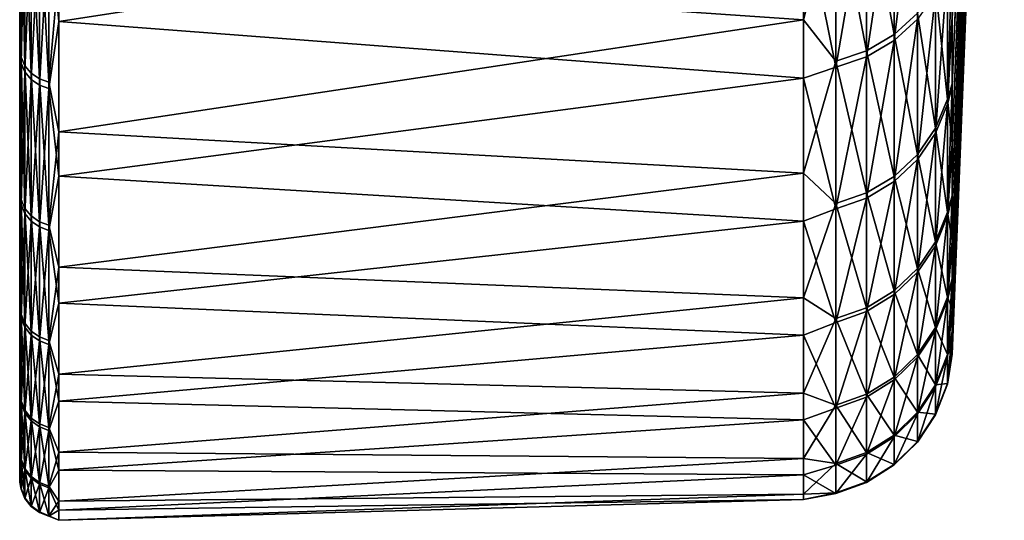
# Model space of a CAD drawing. Header units: metres. Extents: x 59 to 132, y -85 to 85.
# Tile 1 of 35: x 59 to 71.87, y -85 to -78.45. Entities that reach past the tile are written whole.
import ezdxf

# ---------------------------------------------------------------- set-up
doc = ezdxf.new("R2010")
doc.units = ezdxf.units.M
doc.layers.add('solid_21424500', color=7, linetype='CONTINUOUS')

msp = doc.modelspace()

# ---------------------------------------------------------------- linework, layer by layer
at = {"layer": 'solid_21424500'}
for points in [[(59, -83.846359, 10.483324), (59, 84.286888, 6), (59, 83.545753, 6)], [(59, -83.846359, 10.483324), (59, 83.687645, 11.688738), (59, 84.286888, 6)], [(59, 83.760277, -11.156172), (59, -84.24498, -6.562031), (59, 83.545753, -6)], [(59, 83.760277, -11.156172), (59, -83.610184, -12.224984), (59, -84.24498, -6.562031)], [(59, 83.760277, -11.156172), (59, 82.921486, -16.257107), (59, -83.610184, -12.224984)], [(59, -84.495628, -0.880396), (59, 83.737007, -2.001533), (59, 83.545753, -6)], [(59, -84.36338, 4.805984), (59, 83.545753, 6), (59, 83.737007, 2.001533)], [(59, -84.495628, -0.880396), (59, 83.737007, 2.001533), (59, 83.737007, -2.001533)], [(59, -84.495628, -0.880396), (59, -84.36338, 4.805984), (59, 83.737007, 2.001533)], [(59, -82.948799, 16.11755), (59, 82.709633, 17.303057), (59, 83.687645, 11.688738)], [(59, -83.846359, 10.483324), (59, -82.948799, 16.11755), (59, 83.687645, 11.688738)], [(59, -84.24498, -6.562031), (59, -84.495628, -0.880396), (59, 83.545753, -6)], [(59, -84.36338, 4.805984), (59, -83.846359, 10.483324), (59, 83.545753, 6)], [(59, 82.921486, -16.257107), (59, -82.596405, -17.835644), (59, -83.610184, -12.224984)], [(59, 82.921486, -16.257107), (59, 81.769409, -21.307539), (59, -82.596405, -17.835644)], [(59, -81.671135, 21.678593), (59, 81.349121, 22.85692), (59, 82.709633, 17.303057)], [(59, -82.948799, 16.11755), (59, -81.671135, 21.678593), (59, 82.709633, 17.303057)], [(59, 81.769409, -21.307539), (59, -81.205177, -23.363832), (59, -82.596405, -17.835644)], [(59, 81.769409, -21.307539), (59, 80.312027, -26.272148), (59, -81.205177, -23.363832)], [(59, -80.022896, 27.140654), (59, 79.617271, 28.308437), (59, 81.349121, 22.85692)], [(59, -81.671135, 21.678593), (59, -80.022896, 27.140654), (59, 81.349121, 22.85692)], [(59, 80.312027, -26.272148), (59, -79.446091, -28.785316), (59, -81.205177, -23.363832)], [(59, 80.312027, -26.272148), (59, 78.551399, -31.14394), (59, -79.446091, -28.785316)], [(59, -80.022896, 27.140654), (59, -78.014977, 32.463436), (59, 79.617271, 28.308437)], [(59, 78.551399, -31.14394), (59, -77.32518, -34.073204), (59, -79.446091, -28.785316)], [(71.865662, -62.632854, 19.188221), (71.18586, -78.444092, 26.607025), (71.185867, -79.315681, 23.883202)], [(71.865662, -62.632854, 19.188221), (71.185867, -79.315681, 23.883202), (71.185875, -80.092331, 21.132528)], [(71.865662, -62.632854, 19.188221), (71.185875, -80.092331, 21.132528), (71.185867, -80.773766, 18.357435)], [(71.865662, -62.632854, 19.188221), (71.185867, -80.773766, 18.357435), (71.850502, -64.669815, 12.892129)], [(71.850502, -64.669815, 12.892129), (71.185867, -80.773766, 18.357435), (71.18586, -81.358734, 15.56203)], [(71.850502, -64.669815, 12.892129), (71.18586, -81.358734, 15.56203), (71.185867, -81.846268, 12.750487)], [(71.850502, -64.669815, 12.892129), (71.185867, -81.846268, 12.750487), (71.185875, -82.236526, 9.925271)], [(71.850502, -64.669815, 12.892129), (71.185875, -82.236526, 9.925271), (71.829391, -66.230309, 6.461372)], [(71.829391, -66.230309, 6.461372), (71.185867, -82.529671, 7.088802), (71.185852, -82.724884, 4.247136)], [(71.829391, -66.230309, 6.461372), (71.185852, -82.724884, 4.247136), (71.80246, -67.305603, -0.068041)], [(71.829391, -66.230309, 6.461372), (71.185875, -82.236526, 9.925271), (71.185867, -82.529671, 7.088802)], [(71.80246, -67.305603, -0.068041), (71.185852, -82.724884, 4.247136), (71.18586, -82.821777, 1.40389)], [(71.80246, -67.305603, -0.068041), (71.18586, -82.821777, 1.40389), (71.185867, -82.820877, -1.44221)], [(71.80246, -67.305603, -0.068041), (71.185867, -82.820877, -1.44221), (71.185867, -82.722267, -4.292418)], [(71.80246, -67.305603, -0.068041), (71.185867, -82.722267, -4.292418), (71.769852, -67.889664, -6.659553)], [(71.68837, -67.573792, -19.881098), (71.185852, -80.753082, -18.449688), (71.185867, -80.067673, -21.226261)], [(71.73175, -67.979225, -13.276255), (71.185852, -80.753082, -18.449688), (71.68837, -67.573792, -19.881098)], [(71.68837, -67.573792, -19.881098), (71.185867, -80.067673, -21.226261), (71.185883, -79.286842, -23.97757)], [(71.68837, -67.573792, -19.881098), (71.185883, -79.286842, -23.97757), (71.185867, -78.411736, -26.702013)], [(71.769852, -67.889664, -6.659553), (71.185867, -82.722267, -4.292418), (71.18586, -82.524963, -7.144467)], [(71.769852, -67.889664, -6.659553), (71.18586, -82.524963, -7.144467), (71.185875, -82.228493, -9.991602)], [(71.769852, -67.889664, -6.659553), (71.185875, -82.228493, -9.991602), (71.185883, -81.833725, -12.828381)], [(71.769852, -67.889664, -6.659553), (71.185883, -81.833725, -12.828381), (71.73175, -67.979225, -13.276255)], [(71.73175, -67.979225, -13.276255), (71.185867, -81.341827, -15.649467), (71.185852, -80.753082, -18.449688)], [(71.73175, -67.979225, -13.276255), (71.185883, -81.833725, -12.828381), (71.185867, -81.341827, -15.649467)], [(59.513088, -78.472031, 32.667118), (59.513088, -76.091179, 37.883137), (59.381157, -77.136971, 35.671864)], [(69.240135, -76.081001, -37.32888), (69.240135, -78.45105, -32.049908), (59.513088, -77.779861, -34.282551)], [(69.240135, -76.970238, 35.459084), (59.513088, -76.091179, 37.883137), (59.513088, -78.472031, 32.667118)], [(69.662239, -76.773468, -35.74971), (69.240135, -78.45105, -32.049908), (69.240135, -76.081001, -37.32888)], [(70.733536, -76.255867, 35.264397), (70.427788, -76.528236, 35.390354), (70.427788, -78.721153, 30.199802)], [(70.733536, -78.440979, 30.092318), (70.733536, -76.255867, 35.264397), (70.427788, -78.721153, 30.199802)], [(70.427788, -76.434685, -35.591957), (70.427788, -78.641273, -30.407202), (70.06514, -76.641457, -35.68824)], [(70.427788, -76.528236, 35.390354), (70.06514, -76.73526, 35.486092), (70.06514, -78.934113, 30.281498)], [(70.427788, -78.721153, 30.199802), (70.427788, -76.528236, 35.390354), (70.06514, -78.934113, 30.281498)], [(70.733536, -78.361382, -30.298979), (70.427788, -78.641273, -30.407202), (70.427788, -76.434685, -35.591957)], [(70.06514, -76.641457, -35.68824), (70.06514, -78.854019, -30.48946), (69.662239, -76.773468, -35.74971)], [(70.427788, -78.641273, -30.407202), (70.06514, -78.854019, -30.48946), (70.06514, -76.641457, -35.68824)], [(59.017467, -76.721153, -35.725349), (59.017467, -78.936012, -30.521164), (59, -77.32518, -34.073204)], [(59.068981, -79.050194, -30.565313), (59.017467, -78.936012, -30.521164), (59.017467, -76.721153, -35.725349)], [(59.068981, -76.83213, -35.777027), (59.068981, -79.050194, -30.565313), (59.017467, -76.721153, -35.725349)], [(69.662239, -76.773468, -35.74971), (69.662239, -78.989838, -30.541975), (69.240135, -78.45105, -32.049908)], [(70.06514, -76.73526, 35.486092), (69.662239, -76.867432, 35.547215), (69.662239, -79.070068, 30.333656)], [(70.06514, -78.934113, 30.281498), (70.06514, -76.73526, 35.486092), (69.662239, -79.070068, 30.333656)], [(70.06514, -78.854019, -30.48946), (69.662239, -78.989838, -30.541975), (69.662239, -76.773468, -35.74971)], [(59.017467, -79.01619, 30.312986), (59.017467, -76.815056, 35.522995), (59, -78.014977, 32.463436)], [(59.068981, -76.92617, 35.574379), (59.017467, -76.815056, 35.522995), (59.017467, -79.01619, 30.312986)], [(59.068981, -79.130493, 30.356836), (59.068981, -76.92617, 35.574379), (59.017467, -79.01619, 30.312986)], [(59.150913, -79.147705, -30.603016), (59.068981, -79.050194, -30.565313), (59.068981, -76.83213, -35.777027)], [(59.150913, -76.926903, -35.821159), (59.150913, -79.147705, -30.603016), (59.068981, -76.83213, -35.777027)], [(59.150913, -77.021057, 35.618259), (59.068981, -76.92617, 35.574379), (59.068981, -79.130493, 30.356836)], [(59.257481, -79.221649, -30.631607), (59.150913, -79.147705, -30.603016), (59.150913, -76.926903, -35.821159)], [(59.257481, -76.998772, -35.854626), (59.257481, -79.221649, -30.631607), (59.150913, -76.926903, -35.821159)], [(69.662239, -79.070068, 30.333656), (69.662239, -76.867432, 35.547215), (69.240135, -76.970238, 35.459084)], [(59.150913, -79.228096, 30.394279), (59.150913, -77.021057, 35.618259), (59.068981, -79.130493, 30.356836)], [(59.257481, -77.09301, 35.651535), (59.150913, -77.021057, 35.618259), (59.150913, -79.228096, 30.394279)], [(59.381157, -79.266815, -30.649071), (59.257481, -79.221649, -30.631607), (59.257481, -76.998772, -35.854626)], [(59.381157, -77.042671, -35.875069), (59.381157, -79.266815, -30.649071), (59.257481, -76.998772, -35.854626)], [(59.513088, -77.779861, -34.282551), (59.381157, -79.266815, -30.649071), (59.381157, -77.042671, -35.875069)], [(69.240135, -79.210617, 30.123787), (69.240135, -76.970238, 35.459084), (59.513088, -78.472031, 32.667118)], [(69.662239, -79.070068, 30.333656), (69.240135, -76.970238, 35.459084), (69.240135, -79.210617, 30.123787)], [(59.257481, -79.302116, 30.422676), (59.257481, -77.09301, 35.651535), (59.150913, -79.228096, 30.394279)], [(59.381157, -77.136971, 35.671864), (59.257481, -77.09301, 35.651535), (59.257481, -79.302116, 30.422676)], [(59.381157, -79.347328, 30.440022), (59.381157, -77.136971, 35.671864), (59.257481, -79.302116, 30.422676)], [(59.513088, -78.472031, 32.667118), (59.381157, -77.136971, 35.671864), (59.381157, -79.347328, 30.440022)], [(59.017467, -78.936012, -30.521164), (59, -79.446091, -28.785316), (59, -77.32518, -34.073204)], [(71.185867, -77.477837, 29.301537), (71.121483, -77.732864, 29.820663), (71.121483, -79.551079, 24.562088)], [(71.18586, -78.444092, 26.607025), (71.185867, -77.477837, 29.301537), (71.121483, -79.551079, 24.562088)], [(71.121483, -77.653984, -30.025459), (71.121483, -79.486053, -24.771694), (70.968361, -78.027176, -30.169756)], [(71.185867, -78.411736, -26.702013), (71.121483, -79.486053, -24.771694), (71.121483, -77.653984, -30.025459)], [(59.513088, -77.779861, -34.282551), (59.513088, -79.914124, -28.960876), (59.381157, -79.266815, -30.649071)], [(69.240135, -78.45105, -32.049908), (59.513088, -79.914124, -28.960876), (59.513088, -77.779861, -34.282551)], [(71.121483, -77.732864, 29.820663), (70.968361, -78.10643, 29.963974), (70.968361, -79.93338, 24.680128)], [(71.121483, -79.551079, 24.562088), (71.121483, -77.732864, 29.820663), (70.968361, -79.93338, 24.680128)], [(59.017467, -79.01619, 30.312986), (59, -78.014977, 32.463436), (59, -80.022896, 27.140654)], [(70.968361, -78.027176, -30.169756), (70.968361, -79.86805, -24.890741), (70.733536, -78.361382, -30.298979)], [(71.121483, -79.486053, -24.771694), (70.968361, -79.86805, -24.890741), (70.968361, -78.027176, -30.169756)], [(70.968361, -78.10643, 29.963974), (70.733536, -78.440979, 30.092318), (70.733536, -80.275757, 24.785837)], [(70.968361, -79.93338, 24.680128), (70.968361, -78.10643, 29.963974), (70.733536, -80.275757, 24.785837)], [(59.513088, -80.495811, 27.302458), (59.513088, -78.472031, 32.667118), (59.381157, -79.347328, 30.440022)], [(69.240135, -78.45105, -32.049908), (69.240135, -80.455322, -26.621502), (59.513088, -79.914124, -28.960876)], [(69.240135, -79.210617, 30.123787), (59.513088, -78.472031, 32.667118), (59.513088, -80.495811, 27.302458)], [(69.662239, -78.989838, -30.541975), (69.240135, -80.455322, -26.621502), (69.240135, -78.45105, -32.049908)], [(70.733536, -78.361382, -30.298979), (70.733536, -80.210144, -24.997355), (70.427788, -78.641273, -30.407202)], [(70.733536, -78.440979, 30.092318), (70.427788, -78.721153, 30.199802), (70.427788, -80.562485, 24.874369)], [(70.733536, -80.275757, 24.785837), (70.733536, -78.440979, 30.092318), (70.427788, -80.562485, 24.874369)], [(70.968361, -79.86805, -24.890741), (70.733536, -80.210144, -24.997355), (70.733536, -78.361382, -30.298979)], [(71.185867, -78.411736, -26.702013), (71.185883, -79.286842, -23.97757), (71.121483, -79.486053, -24.771694)], [(71.185867, -79.315681, 23.883202), (71.18586, -78.444092, 26.607025), (71.121483, -79.551079, 24.562088)], [(70.427788, -78.641273, -30.407202), (70.427788, -80.496635, -25.086641), (70.06514, -78.854019, -30.48946)], [(70.427788, -78.721153, 30.199802), (70.06514, -78.934113, 30.281498), (70.06514, -80.780426, 24.941658)], [(70.427788, -80.562485, 24.874369), (70.427788, -78.721153, 30.199802), (70.06514, -80.780426, 24.941658)], [(70.733536, -80.210144, -24.997355), (70.427788, -80.496635, -25.086641), (70.427788, -78.641273, -30.407202)], [(70.06514, -78.854019, -30.48946), (70.06514, -80.714394, -25.154505), (69.662239, -78.989838, -30.541975)], [(70.427788, -80.496635, -25.086641), (70.06514, -80.714394, -25.154505), (70.06514, -78.854019, -30.48946)], [(59.017467, -78.936012, -30.521164), (59.017467, -80.798325, -25.180662), (59, -79.446091, -28.785316)], [(59.068981, -80.915207, -25.217087), (59.017467, -80.798325, -25.180662), (59.017467, -78.936012, -30.521164)], [(59.068981, -79.050194, -30.565313), (59.068981, -80.915207, -25.217087), (59.017467, -78.936012, -30.521164)], [(69.662239, -78.989838, -30.541975), (69.662239, -80.853424, -25.197832), (69.240135, -80.455322, -26.621502)], [(70.06514, -78.934113, 30.281498), (69.662239, -79.070068, 30.333656), (69.662239, -80.919563, 24.984619)], [(70.06514, -80.780426, 24.941658), (70.06514, -78.934113, 30.281498), (69.662239, -80.919563, 24.984619)], [(70.06514, -80.714394, -25.154505), (69.662239, -80.853424, -25.197832), (69.662239, -78.989838, -30.541975)], [(59.017467, -80.864426, 24.967594), (59.017467, -79.01619, 30.312986), (59, -80.022896, 27.140654)], [(59.068981, -79.130493, 30.356836), (59.017467, -79.01619, 30.312986), (59.017467, -80.864426, 24.967594)], [(59.150913, -81.015015, -25.248192), (59.068981, -80.915207, -25.217087), (59.068981, -79.050194, -30.565313)], [(59.150913, -79.147705, -30.603016), (59.150913, -81.015015, -25.248192), (59.068981, -79.050194, -30.565313)], [(69.662239, -80.919563, 24.984619), (69.662239, -79.070068, 30.333656), (69.240135, -79.210617, 30.123787)], [(59.068981, -80.9814, 25.003712), (59.068981, -79.130493, 30.356836), (59.017467, -80.864426, 24.967594)], [(59.150913, -79.228096, 30.394279), (59.068981, -79.130493, 30.356836), (59.068981, -80.9814, 25.003712)], [(59.150913, -81.081284, 25.034552), (59.150913, -79.228096, 30.394279), (59.068981, -80.9814, 25.003712)], [(59.257481, -81.090698, -25.27178), (59.150913, -81.015015, -25.248192), (59.150913, -79.147705, -30.603016)], [(59.257481, -79.221649, -30.631607), (59.257481, -81.090698, -25.27178), (59.150913, -79.147705, -30.603016)], [(59.257481, -79.302116, 30.422676), (59.150913, -79.228096, 30.394279), (59.150913, -81.081284, 25.034552)], [(59.381157, -81.136932, -25.286188), (59.257481, -81.090698, -25.27178), (59.257481, -79.221649, -30.631607)], [(59.381157, -79.266815, -30.649071), (59.381157, -81.136932, -25.286188), (59.257481, -79.221649, -30.631607)], [(69.240135, -81.081673, 24.648037), (69.240135, -79.210617, 30.123787), (59.513088, -80.495811, 27.302458)], [(69.662239, -80.919563, 24.984619), (69.240135, -79.210617, 30.123787), (69.240135, -81.081673, 24.648037)], [(59.257481, -81.157036, 25.057941), (59.257481, -79.302116, 30.422676), (59.150913, -81.081284, 25.034552)], [(59.381157, -79.347328, 30.440022), (59.257481, -79.302116, 30.422676), (59.257481, -81.157036, 25.057941)], [(59.381157, -81.203308, 25.072227), (59.381157, -79.347328, 30.440022), (59.257481, -81.157036, 25.057941)], [(59.513088, -79.914124, -28.960876), (59.381157, -81.136932, -25.286188), (59.381157, -79.266815, -30.649071)], [(59.513088, -80.495811, 27.302458), (59.381157, -79.347328, 30.440022), (59.381157, -81.203308, 25.072227)], [(71.185883, -79.286842, -23.97757), (71.185867, -80.067673, -21.226261), (71.121483, -79.486053, -24.771694)], [(71.185867, -79.315681, 23.883202), (71.121483, -79.551079, 24.562088), (71.121483, -81.013992, 19.193811)], [(71.185875, -80.092331, 21.132528), (71.185867, -79.315681, 23.883202), (71.121483, -81.013992, 19.193811)], [(59.017467, -80.798325, -25.180662), (59, -81.205177, -23.363832), (59, -79.446091, -28.785316)], [(71.121483, -79.486053, -24.771694), (71.121483, -80.96312, -19.407293), (70.968361, -79.86805, -24.890741)], [(71.185867, -80.067673, -21.226261), (71.121483, -80.96312, -19.407293), (71.121483, -79.486053, -24.771694)], [(71.121483, -79.551079, 24.562088), (70.968361, -79.93338, 24.680128), (70.968361, -81.403328, 19.286053)], [(71.121483, -81.013992, 19.193811), (71.121483, -79.551079, 24.562088), (70.968361, -81.403328, 19.286053)], [(70.968361, -79.86805, -24.890741), (70.968361, -81.352211, -19.500561), (70.733536, -80.210144, -24.997355)], [(71.121483, -80.96312, -19.407293), (70.968361, -81.352211, -19.500561), (70.968361, -79.86805, -24.890741)], [(59.017467, -80.864426, 24.967594), (59, -80.022896, 27.140654), (59, -81.671135, 21.678593)], [(59.513088, -79.914124, -28.960876), (59.513088, -81.684769, -23.507425), (59.381157, -81.136932, -25.286188)], [(69.240135, -80.455322, -26.621502), (59.513088, -81.684769, -23.507425), (59.513088, -79.914124, -28.960876)], [(70.968361, -79.93338, 24.680128), (70.733536, -80.275757, 24.785837), (70.733536, -81.751999, 19.36866)], [(70.968361, -81.403328, 19.286053), (70.968361, -79.93338, 24.680128), (70.733536, -81.751999, 19.36866)], [(71.185867, -80.067673, -21.226261), (71.185852, -80.753082, -18.449688), (71.121483, -80.96312, -19.407293)], [(71.185867, -80.773766, 18.357435), (71.185875, -80.092331, 21.132528), (71.121483, -81.013992, 19.193811)], [(70.733536, -80.210144, -24.997355), (70.733536, -81.700661, -19.584085), (70.427788, -80.496635, -25.086641)], [(70.733536, -80.275757, 24.785837), (70.427788, -80.562485, 24.874369), (70.427788, -82.044006, 19.437841)], [(70.733536, -81.751999, 19.36866), (70.733536, -80.275757, 24.785837), (70.427788, -82.044006, 19.437841)], [(70.968361, -81.352211, -19.500561), (70.733536, -81.700661, -19.584085), (70.733536, -80.210144, -24.997355)], [(59.513088, -82.15332, 21.813564), (59.513088, -80.495811, 27.302458), (59.381157, -81.203308, 25.072227)], [(69.240135, -80.455322, -26.621502), (69.240135, -82.08448, -21.068975), (59.513088, -81.684769, -23.507425)], [(69.240135, -81.081673, 24.648037), (59.513088, -80.495811, 27.302458), (59.513088, -82.15332, 21.813564)], [(69.662239, -80.853424, -25.197832), (69.240135, -82.08448, -21.068975), (69.240135, -80.455322, -26.621502)], [(70.427788, -80.496635, -25.086641), (70.427788, -81.992485, -19.654037), (70.06514, -80.714394, -25.154505)], [(70.733536, -81.700661, -19.584085), (70.427788, -81.992485, -19.654037), (70.427788, -80.496635, -25.086641)], [(70.427788, -80.562485, 24.874369), (70.06514, -80.780426, 24.941658), (70.06514, -82.265945, 19.490423)], [(70.427788, -82.044006, 19.437841), (70.427788, -80.562485, 24.874369), (70.06514, -82.265945, 19.490423)], [(70.06514, -80.714394, -25.154505), (70.06514, -82.214287, -19.707205), (69.662239, -80.853424, -25.197832)], [(70.06514, -80.780426, 24.941658), (69.662239, -80.919563, 24.984619), (69.662239, -82.407646, 19.523994)], [(70.06514, -82.265945, 19.490423), (70.06514, -80.780426, 24.941658), (69.662239, -82.407646, 19.523994)], [(70.427788, -81.992485, -19.654037), (70.06514, -82.214287, -19.707205), (70.06514, -80.714394, -25.154505)], [(71.185852, -80.753082, -18.449688), (71.185867, -81.341827, -15.649467), (71.121483, -80.96312, -19.407293)], [(71.185867, -80.773766, 18.357435), (71.121483, -81.013992, 19.193811), (71.121483, -82.115089, 13.739811)], [(71.18586, -81.358734, 15.56203), (71.185867, -80.773766, 18.357435), (71.121483, -82.115089, 13.739811)], [(59.017467, -80.798325, -25.180662), (59.017467, -82.299774, -19.727697), (59, -81.205177, -23.363832)], [(59.017467, -82.351494, 19.510691), (59.017467, -80.864426, 24.967594), (59, -81.671135, 21.678593)], [(59.068981, -82.418831, -19.756235), (59.017467, -82.299774, -19.727697), (59.017467, -80.798325, -25.180662)], [(59.068981, -80.915207, -25.217087), (59.068981, -82.418831, -19.756235), (59.017467, -80.798325, -25.180662)], [(59.068981, -80.9814, 25.003712), (59.017467, -80.864426, 24.967594), (59.017467, -82.351494, 19.510691)], [(59.150913, -82.520493, -19.780603), (59.068981, -82.418831, -19.756235), (59.068981, -80.915207, -25.217087)], [(59.150913, -81.015015, -25.248192), (59.150913, -82.520493, -19.780603), (59.068981, -80.915207, -25.217087)], [(69.662239, -80.853424, -25.197832), (69.662239, -82.355896, -19.74115), (69.240135, -82.08448, -21.068975)], [(69.662239, -82.407646, 19.523994), (69.662239, -80.919563, 24.984619), (69.240135, -81.081673, 24.648037)], [(70.06514, -82.214287, -19.707205), (69.662239, -82.355896, -19.74115), (69.662239, -80.853424, -25.197832)], [(59.068981, -82.470619, 19.538914), (59.068981, -80.9814, 25.003712), (59.017467, -82.351494, 19.510691)], [(59.150913, -81.081284, 25.034552), (59.068981, -80.9814, 25.003712), (59.068981, -82.470619, 19.538914)], [(59.257481, -82.597588, -19.799084), (59.150913, -82.520493, -19.780603), (59.150913, -81.015015, -25.248192)], [(59.257481, -81.090698, -25.27178), (59.257481, -82.597588, -19.799084), (59.150913, -81.015015, -25.248192)], [(71.121483, -80.96312, -19.407293), (71.121483, -82.078583, -13.956215), (70.968361, -81.352211, -19.500561)], [(71.121483, -81.013992, 19.193811), (70.968361, -81.403328, 19.286053), (70.968361, -82.509712, 13.805841)], [(71.121483, -82.115089, 13.739811), (71.121483, -81.013992, 19.193811), (70.968361, -82.509712, 13.805841)], [(71.185867, -81.341827, -15.649467), (71.121483, -82.078583, -13.956215), (71.121483, -80.96312, -19.407293)], [(59.150913, -82.572342, 19.563015), (59.150913, -81.081284, 25.034552), (59.068981, -82.470619, 19.538914)], [(59.257481, -81.157036, 25.057941), (59.150913, -81.081284, 25.034552), (59.150913, -82.572342, 19.563015)], [(59.257481, -82.64949, 19.581291), (59.257481, -81.157036, 25.057941), (59.150913, -82.572342, 19.563015)], [(59.381157, -82.644676, -19.810371), (59.257481, -82.597588, -19.799084), (59.257481, -81.090698, -25.27178)], [(59.381157, -81.136932, -25.286188), (59.381157, -82.644676, -19.810371), (59.257481, -81.090698, -25.27178)], [(59.381157, -81.203308, 25.072227), (59.257481, -81.157036, 25.057941), (59.257481, -82.64949, 19.581291)], [(59.513088, -81.684769, -23.507425), (59.381157, -82.644676, -19.810371), (59.381157, -81.136932, -25.286188)], [(69.240135, -82.574699, 19.057367), (69.240135, -81.081673, 24.648037), (59.513088, -82.15332, 21.813564)], [(69.662239, -82.407646, 19.523994), (69.240135, -81.081673, 24.648037), (69.240135, -82.574699, 19.057367)], [(59.017467, -82.299774, -19.727697), (59, -82.596405, -17.835644), (59, -81.205177, -23.363832)], [(59.381157, -82.696609, 19.592455), (59.381157, -81.203308, 25.072227), (59.257481, -82.64949, 19.581291)], [(59.513088, -82.15332, 21.813564), (59.381157, -81.203308, 25.072227), (59.381157, -82.696609, 19.592455)], [(70.968361, -81.352211, -19.500561), (70.968361, -82.473038, -14.023285), (70.733536, -81.700661, -19.584085)], [(70.968361, -81.403328, 19.286053), (70.733536, -81.751999, 19.36866), (70.733536, -82.863121, 13.864975)], [(70.968361, -82.509712, 13.805841), (70.968361, -81.403328, 19.286053), (70.733536, -82.863121, 13.864975)], [(71.121483, -82.078583, -13.956215), (70.968361, -82.473038, -14.023285), (70.968361, -81.352211, -19.500561)], [(71.185867, -81.341827, -15.649467), (71.185883, -81.833725, -12.828381), (71.121483, -82.078583, -13.956215)], [(71.185867, -81.846268, 12.750487), (71.18586, -81.358734, 15.56203), (71.121483, -82.115089, 13.739811)], [(59.017467, -82.351494, 19.510691), (59, -81.671135, 21.678593), (59, -82.948799, 16.11755)], [(59.513088, -81.684769, -23.507425), (59.513088, -83.083725, -17.947012), (59.381157, -82.644676, -19.810371)], [(69.240135, -82.08448, -21.068975), (59.513088, -83.083725, -17.947012), (59.513088, -81.684769, -23.507425)], [(70.733536, -81.700661, -19.584085), (70.733536, -82.826286, -14.08335), (70.427788, -81.992485, -19.654037)], [(70.733536, -81.751999, 19.36866), (70.427788, -82.044006, 19.437841), (70.427788, -83.159096, 13.914498)], [(70.733536, -82.863121, 13.864975), (70.733536, -81.751999, 19.36866), (70.427788, -83.159096, 13.914498)], [(70.968361, -82.473038, -14.023285), (70.733536, -82.826286, -14.08335), (70.733536, -81.700661, -19.584085)], [(71.185883, -81.833725, -12.828381), (71.185875, -82.228493, -9.991602), (71.121483, -82.078583, -13.956215)], [(71.185867, -81.846268, 12.750487), (71.121483, -82.115089, 13.739811), (71.121483, -82.849434, 8.224445)], [(71.185875, -82.236526, 9.925271), (71.185867, -81.846268, 12.750487), (71.121483, -82.849434, 8.224445)], [(70.427788, -81.992485, -19.654037), (70.427788, -83.122131, -14.133654), (70.06514, -82.214287, -19.707205)], [(70.427788, -82.044006, 19.437841), (70.06514, -82.265945, 19.490423), (70.06514, -83.384056, 13.95214)], [(70.427788, -83.159096, 13.914498), (70.427788, -82.044006, 19.437841), (70.06514, -83.384056, 13.95214)], [(70.733536, -82.826286, -14.08335), (70.427788, -83.122131, -14.133654), (70.427788, -81.992485, -19.654037)], [(71.121483, -82.078583, -13.956215), (71.121483, -82.827469, -8.442804), (70.968361, -82.473038, -14.023285)], [(71.185875, -82.228493, -9.991602), (71.121483, -82.827469, -8.442804), (71.121483, -82.078583, -13.956215)], [(59.513088, -83.437019, 16.225414), (59.513088, -82.15332, 21.813564), (59.381157, -82.696609, 19.592455)], [(69.240135, -82.08448, -21.068975), (69.240135, -83.330925, -15.418217), (59.513088, -83.083725, -17.947012)], [(69.240135, -82.574699, 19.057367), (59.513088, -82.15332, 21.813564), (59.513088, -83.437019, 16.225414)], [(69.662239, -82.355896, -19.74115), (69.240135, -83.330925, -15.418217), (69.240135, -82.08448, -21.068975)], [(71.121483, -82.115089, 13.739811), (70.968361, -82.509712, 13.805841), (70.968361, -83.247589, 8.26397)], [(71.121483, -82.849434, 8.224445), (71.121483, -82.115089, 13.739811), (70.968361, -83.247589, 8.26397)], [(59.017467, -82.299774, -19.727697), (59.017467, -83.433655, -14.186625), (59, -82.596405, -17.835644)], [(59.068981, -83.554352, -14.207146), (59.017467, -83.433655, -14.186625), (59.017467, -82.299774, -19.727697)], [(59.068981, -82.418831, -19.756235), (59.068981, -83.554352, -14.207146), (59.017467, -82.299774, -19.727697)], [(70.06514, -82.214287, -19.707205), (70.06514, -83.346992, -14.171887), (69.662239, -82.355896, -19.74115)], [(70.06514, -82.265945, 19.490423), (69.662239, -82.407646, 19.523994), (69.662239, -83.527679, 13.976171)], [(70.06514, -83.384056, 13.95214), (70.06514, -82.265945, 19.490423), (69.662239, -83.527679, 13.976171)], [(70.427788, -83.122131, -14.133654), (70.06514, -83.346992, -14.171887), (70.06514, -82.214287, -19.707205)], [(71.185875, -82.228493, -9.991602), (71.18586, -82.524963, -7.144467), (71.121483, -82.827469, -8.442804)], [(71.185867, -82.529671, 7.088802), (71.185875, -82.236526, 9.925271), (71.121483, -82.849434, 8.224445)], [(59.017467, -83.470764, 13.966648), (59.017467, -82.351494, 19.510691), (59, -82.948799, 16.11755)], [(59.068981, -82.470619, 19.538914), (59.017467, -82.351494, 19.510691), (59.017467, -83.470764, 13.966648)], [(59.150913, -83.65741, -14.224669), (59.068981, -83.554352, -14.207146), (59.068981, -82.418831, -19.756235)], [(59.150913, -82.520493, -19.780603), (59.150913, -83.65741, -14.224669), (59.068981, -82.418831, -19.756235)], [(69.662239, -82.355896, -19.74115), (69.662239, -83.490547, -14.196298), (69.240135, -83.330925, -15.418217)], [(69.662239, -83.527679, 13.976171), (69.662239, -82.407646, 19.523994), (69.240135, -82.574699, 19.057367)], [(70.06514, -83.346992, -14.171887), (69.662239, -83.490547, -14.196298), (69.662239, -82.355896, -19.74115)], [(59.017467, -83.433655, -14.186625), (59, -83.610184, -12.224984), (59, -82.596405, -17.835644)], [(59.068981, -83.591507, 13.986852), (59.068981, -82.470619, 19.538914), (59.017467, -83.470764, 13.966648)], [(59.150913, -82.572342, 19.563015), (59.068981, -82.470619, 19.538914), (59.068981, -83.591507, 13.986852)], [(59.150913, -83.694611, 14.004104), (59.150913, -82.572342, 19.563015), (59.068981, -83.591507, 13.986852)], [(59.257481, -83.735565, -14.23796), (59.150913, -83.65741, -14.224669), (59.150913, -82.520493, -19.780603)], [(59.257481, -82.597588, -19.799084), (59.257481, -83.735565, -14.23796), (59.150913, -82.520493, -19.780603)], [(59.257481, -82.64949, 19.581291), (59.150913, -82.572342, 19.563015), (59.150913, -83.694611, 14.004104)], [(69.240135, -83.682716, 13.377844), (69.240135, -82.574699, 19.057367), (59.513088, -83.437019, 16.225414)], [(69.662239, -83.527679, 13.976171), (69.240135, -82.574699, 19.057367), (69.240135, -83.682716, 13.377844)], [(70.968361, -82.473038, -14.023285), (70.968361, -83.225517, -8.483378), (70.733536, -82.826286, -14.08335)], [(70.968361, -82.509712, 13.805841), (70.733536, -82.863121, 13.864975), (70.733536, -83.604156, 8.299367)], [(70.968361, -83.247589, 8.26397), (70.968361, -82.509712, 13.805841), (70.733536, -83.604156, 8.299367)], [(71.121483, -82.827469, -8.442804), (70.968361, -83.225517, -8.483378), (70.968361, -82.473038, -14.023285)], [(71.18586, -82.524963, -7.144467), (71.185867, -82.722267, -4.292418), (71.121483, -82.827469, -8.442804)], [(71.185867, -82.529671, 7.088802), (71.121483, -82.849434, 8.224445), (71.121483, -83.213753, 2.672348)], [(71.185852, -82.724884, 4.247136), (71.185867, -82.529671, 7.088802), (71.121483, -83.213753, 2.672348)], [(59.257481, -83.772804, 14.017187), (59.257481, -82.64949, 19.581291), (59.150913, -83.694611, 14.004104)], [(59.381157, -83.78331, -14.246078), (59.257481, -83.735565, -14.23796), (59.257481, -82.597588, -19.799084)], [(59.381157, -82.644676, -19.810371), (59.381157, -83.78331, -14.246078), (59.257481, -82.597588, -19.799084)], [(59.381157, -82.696609, 19.592455), (59.257481, -82.64949, 19.581291), (59.257481, -83.772804, 14.017187)], [(59.381157, -83.820572, 14.025179), (59.381157, -82.696609, 19.592455), (59.257481, -83.772804, 14.017187)], [(59.513088, -83.083725, -17.947012), (59.381157, -83.78331, -14.246078), (59.381157, -82.644676, -19.810371)], [(59.513088, -83.437019, 16.225414), (59.381157, -82.696609, 19.592455), (59.381157, -83.820572, 14.025179)], [(71.185867, -82.722267, -4.292418), (71.121483, -83.206421, -2.891686), (71.121483, -82.827469, -8.442804)], [(71.185867, -82.722267, -4.292418), (71.185867, -82.820877, -1.44221), (71.121483, -83.206421, -2.891686)], [(71.18586, -82.821777, 1.40389), (71.185852, -82.724884, 4.247136), (71.121483, -83.213753, 2.672348)], [(70.733536, -82.826286, -14.08335), (70.733536, -83.581985, -8.519714), (70.427788, -83.122131, -14.133654)], [(70.968361, -83.225517, -8.483378), (70.733536, -83.581985, -8.519714), (70.733536, -82.826286, -14.08335)], [(71.121483, -82.827469, -8.442804), (71.121483, -83.206421, -2.891686), (70.968361, -83.225517, -8.483378)], [(71.121483, -82.849434, 8.224445), (70.968361, -83.247589, 8.26397), (70.968361, -83.613655, 2.68519)], [(71.121483, -83.213753, 2.672348), (71.121483, -82.849434, 8.224445), (70.968361, -83.613655, 2.68519)], [(71.185867, -82.820877, -1.44221), (71.18586, -82.821777, 1.40389), (71.121483, -83.206421, -2.891686)], [(71.18586, -82.821777, 1.40389), (71.121483, -83.213753, 2.672348), (71.121483, -83.206421, -2.891686)], [(59.017467, -83.470764, 13.966648), (59, -82.948799, 16.11755), (59, -83.846359, 10.483324)], [(70.733536, -82.863121, 13.864975), (70.427788, -83.159096, 13.914498), (70.427788, -83.902779, 8.329011)], [(70.733536, -83.604156, 8.299367), (70.733536, -82.863121, 13.864975), (70.427788, -83.902779, 8.329011)], [(59.513088, -83.083725, -17.947012), (59.513088, -84.10463, -12.304934), (59.381157, -83.78331, -14.246078)], [(69.240135, -83.330925, -15.418217), (59.513088, -84.10463, -12.304934), (59.513088, -83.083725, -17.947012)], [(70.427788, -83.122131, -14.133654), (70.427788, -83.880531, -8.550145), (70.06514, -83.346992, -14.171887)], [(70.427788, -83.159096, 13.914498), (70.06514, -83.384056, 13.95214), (70.06514, -84.129753, 8.351542)], [(70.427788, -83.902779, 8.329011), (70.427788, -83.159096, 13.914498), (70.06514, -84.129753, 8.351542)], [(70.733536, -83.581985, -8.519714), (70.427788, -83.880531, -8.550145), (70.427788, -83.122131, -14.133654)], [(70.968361, -83.225517, -8.483378), (70.968361, -83.606293, -2.905582), (70.733536, -83.581985, -8.519714)], [(71.121483, -83.206421, -2.891686), (70.968361, -83.606293, -2.905582), (70.968361, -83.225517, -8.483378)], [(71.121483, -83.206421, -2.891686), (71.121483, -83.213753, 2.672348), (70.968361, -83.606293, -2.905582)], [(71.121483, -83.213753, 2.672348), (70.968361, -83.613655, 2.68519), (70.968361, -83.606293, -2.905582)], [(69.240135, -83.330925, -15.418217), (69.240135, -84.188835, -9.69557), (59.513088, -84.10463, -12.304934)], [(69.662239, -83.490547, -14.196298), (69.240135, -84.188835, -9.69557), (69.240135, -83.330925, -15.418217)], [(70.06514, -83.346992, -14.171887), (70.06514, -84.107445, -8.573276), (69.662239, -83.490547, -14.196298)], [(70.427788, -83.880531, -8.550145), (70.06514, -84.107445, -8.573276), (70.06514, -83.346992, -14.171887)], [(70.968361, -83.247589, 8.26397), (70.733536, -83.604156, 8.299367), (70.733536, -83.971794, 2.696692)], [(70.968361, -83.613655, 2.68519), (70.968361, -83.247589, 8.26397), (70.733536, -83.971794, 2.696692)], [(59.017467, -83.433655, -14.186625), (59.017467, -84.194901, -8.582191), (59, -83.610184, -12.224984)], [(59.017467, -84.217232, 8.360227), (59.017467, -83.470764, 13.966648), (59, -83.846359, 10.483324)], [(59.068981, -84.316696, -8.594604), (59.017467, -84.194901, -8.582191), (59.017467, -83.433655, -14.186625)], [(59.068981, -83.554352, -14.207146), (59.068981, -84.316696, -8.594604), (59.017467, -83.433655, -14.186625)], [(59.068981, -83.591507, 13.986852), (59.017467, -83.470764, 13.966648), (59.017467, -84.217232, 8.360227)], [(59.513088, -84.341057, 10.563437), (59.513088, -83.437019, 16.225414), (59.381157, -83.820572, 14.025179)], [(69.240135, -83.682716, 13.377844), (59.513088, -83.437019, 16.225414), (59.513088, -84.341057, 10.563437)], [(69.662239, -83.490547, -14.196298), (69.662239, -84.252312, -8.588042), (69.240135, -84.188835, -9.69557)], [(70.06514, -83.384056, 13.95214), (69.662239, -83.527679, 13.976171), (69.662239, -84.274658, 8.365928)], [(70.06514, -84.129753, 8.351542), (70.06514, -83.384056, 13.95214), (69.662239, -84.274658, 8.365928)], [(70.06514, -84.107445, -8.573276), (69.662239, -84.252312, -8.588042), (69.662239, -83.490547, -14.196298)], [(59.017467, -84.194901, -8.582191), (59, -84.24498, -6.562031), (59, -83.610184, -12.224984)], [(59.068981, -84.339058, 8.37232), (59.068981, -83.591507, 13.986852), (59.017467, -84.217232, 8.360227)], [(59.150913, -84.420692, -8.605206), (59.068981, -84.316696, -8.594604), (59.068981, -83.554352, -14.207146)], [(59.150913, -83.65741, -14.224669), (59.150913, -84.420692, -8.605206), (59.068981, -83.554352, -14.207146)], [(59.150913, -83.694611, 14.004104), (59.068981, -83.591507, 13.986852), (59.068981, -84.339058, 8.37232)], [(69.662239, -84.274658, 8.365928), (69.662239, -83.527679, 13.976171), (69.240135, -83.682716, 13.377844)], [(70.733536, -83.581985, -8.519714), (70.733536, -83.964394, -2.918028), (70.427788, -83.880531, -8.550145)], [(70.733536, -83.604156, 8.299367), (70.427788, -83.902779, 8.329011), (70.427788, -84.271729, 2.706324)], [(70.733536, -83.971794, 2.696692), (70.733536, -83.604156, 8.299367), (70.427788, -84.271729, 2.706324)], [(70.968361, -83.606293, -2.905582), (70.733536, -83.964394, -2.918028), (70.733536, -83.581985, -8.519714)], [(70.968361, -83.606293, -2.905582), (70.968361, -83.613655, 2.68519), (70.733536, -83.964394, -2.918028)], [(70.968361, -83.613655, 2.68519), (70.733536, -83.971794, 2.696692), (70.733536, -83.964394, -2.918028)], [(59.150913, -84.443085, 8.382648), (59.150913, -83.694611, 14.004104), (59.068981, -84.339058, 8.37232)], [(59.257481, -84.499565, -8.613245), (59.150913, -84.420692, -8.605206), (59.150913, -83.65741, -14.224669)], [(59.257481, -83.735565, -14.23796), (59.257481, -84.499565, -8.613245), (59.150913, -83.65741, -14.224669)], [(59.257481, -83.772804, 14.017187), (59.150913, -83.694611, 14.004104), (59.150913, -84.443085, 8.382648)], [(59.381157, -84.547745, -8.618156), (59.257481, -84.499565, -8.613245), (59.257481, -83.735565, -14.23796)], [(59.381157, -83.78331, -14.246078), (59.381157, -84.547745, -8.618156), (59.257481, -83.735565, -14.23796)], [(69.240135, -84.400574, 7.635946), (69.240135, -83.682716, 13.377844), (59.513088, -84.341057, 10.563437)], [(69.662239, -84.274658, 8.365928), (69.240135, -83.682716, 13.377844), (69.240135, -84.400574, 7.635946)], [(59.017467, -84.217232, 8.360227), (59, -83.846359, 10.483324), (59, -84.36338, 4.805984)], [(59.257481, -84.52198, 8.390479), (59.257481, -83.772804, 14.017187), (59.150913, -84.443085, 8.382648)], [(59.381157, -83.820572, 14.025179), (59.257481, -83.772804, 14.017187), (59.257481, -84.52198, 8.390479)], [(59.381157, -84.570168, 8.395263), (59.381157, -83.820572, 14.025179), (59.257481, -84.52198, 8.390479)], [(59.513088, -84.10463, -12.304934), (59.381157, -84.547745, -8.618156), (59.381157, -83.78331, -14.246078)], [(59.513088, -84.341057, 10.563437), (59.381157, -83.820572, 14.025179), (59.381157, -84.570168, 8.395263)], [(70.427788, -83.880531, -8.550145), (70.427788, -84.264305, -2.928451), (70.06514, -84.107445, -8.573276)], [(70.733536, -83.964394, -2.918028), (70.427788, -84.264305, -2.928451), (70.427788, -83.880531, -8.550145)], [(70.427788, -83.902779, 8.329011), (70.06514, -84.129753, 8.351542), (70.06514, -84.499702, 2.713645)], [(70.427788, -84.271729, 2.706324), (70.427788, -83.902779, 8.329011), (70.06514, -84.499702, 2.713645)], [(70.733536, -83.964394, -2.918028), (70.733536, -83.971794, 2.696692), (70.427788, -84.264305, -2.928451)], [(70.733536, -83.971794, 2.696692), (70.427788, -84.271729, 2.706324), (70.427788, -84.264305, -2.928451)], [(59.513088, -84.10463, -12.304934), (59.513088, -84.742844, -6.606866), (59.381157, -84.547745, -8.618156)], [(69.240135, -84.188835, -9.69557), (59.513088, -84.742844, -6.606866), (59.513088, -84.10463, -12.304934)], [(70.06514, -84.107445, -8.573276), (70.06514, -84.492249, -2.936373), (69.662239, -84.252312, -8.588042)], [(70.06514, -84.129753, 8.351542), (69.662239, -84.274658, 8.365928), (69.662239, -84.645248, 2.718319)], [(70.06514, -84.499702, 2.713645), (70.06514, -84.129753, 8.351542), (69.662239, -84.645248, 2.718319)], [(70.427788, -84.264305, -2.928451), (70.06514, -84.492249, -2.936373), (70.06514, -84.107445, -8.573276)], [(59.017467, -84.194901, -8.582191), (59.017467, -84.580109, -2.939426), (59, -84.24498, -6.562031)], [(59.017467, -84.587563, 2.716467), (59.017467, -84.217232, 8.360227), (59, -84.36338, 4.805984)], [(59.017467, -84.580109, -2.939426), (59, -84.495628, -0.880396), (59, -84.24498, -6.562031)], [(59.068981, -84.702461, -2.943678), (59.017467, -84.580109, -2.939426), (59.017467, -84.194901, -8.582191)], [(59.068981, -84.316696, -8.594604), (59.068981, -84.702461, -2.943678), (59.017467, -84.194901, -8.582191)], [(59.068981, -84.339058, 8.37232), (59.017467, -84.217232, 8.360227), (59.017467, -84.587563, 2.716467)], [(69.240135, -84.188835, -9.69557), (69.240135, -84.654221, -3.927718), (59.513088, -84.742844, -6.606866)], [(69.662239, -84.252312, -8.588042), (69.240135, -84.654221, -3.927718), (69.240135, -84.188835, -9.69557)], [(69.662239, -84.252312, -8.588042), (69.662239, -84.637787, -2.94143), (69.240135, -84.654221, -3.927718)], [(70.06514, -84.492249, -2.936373), (69.662239, -84.637787, -2.94143), (69.662239, -84.252312, -8.588042)], [(70.427788, -84.264305, -2.928451), (70.427788, -84.271729, 2.706324), (70.06514, -84.492249, -2.936373)], [(59.017467, -84.587563, 2.716467), (59, -84.36338, 4.805984), (59, -84.495628, -0.880396)], [(59.068981, -84.709923, 2.720396), (59.068981, -84.339058, 8.37232), (59.017467, -84.587563, 2.716467)], [(59.150913, -84.806938, -2.947309), (59.068981, -84.702461, -2.943678), (59.068981, -84.316696, -8.594604)], [(59.150913, -84.420692, -8.605206), (59.150913, -84.806938, -2.947309), (59.068981, -84.316696, -8.594604)], [(59.150913, -84.443085, 8.382648), (59.068981, -84.339058, 8.37232), (59.068981, -84.709923, 2.720396)], [(59.513088, -84.861328, 4.853392), (59.513088, -84.341057, 10.563437), (59.381157, -84.570168, 8.395263)], [(69.240135, -84.400574, 7.635946), (59.513088, -84.341057, 10.563437), (59.513088, -84.861328, 4.853392)], [(69.662239, -84.645248, 2.718319), (69.662239, -84.274658, 8.365928), (69.240135, -84.400574, 7.635946)], [(70.427788, -84.271729, 2.706324), (70.06514, -84.499702, 2.713645), (70.06514, -84.492249, -2.936373)], [(59.017467, -84.580109, -2.939426), (59.017467, -84.587563, 2.716467), (59, -84.495628, -0.880396)], [(59.150913, -84.814415, 2.723752), (59.150913, -84.443085, 8.382648), (59.068981, -84.709923, 2.720396)], [(59.257481, -84.886169, -2.950062), (59.150913, -84.806938, -2.947309), (59.150913, -84.420692, -8.605206)], [(59.257481, -84.499565, -8.613245), (59.257481, -84.886169, -2.950062), (59.150913, -84.420692, -8.605206)], [(59.257481, -84.52198, 8.390479), (59.150913, -84.443085, 8.382648), (59.150913, -84.814415, 2.723752)], [(59.257481, -84.893654, 2.726296), (59.257481, -84.52198, 8.390479), (59.150913, -84.814415, 2.723752)], [(59.381157, -84.93457, -2.951744), (59.257481, -84.886169, -2.950062), (59.257481, -84.499565, -8.613245)], [(59.381157, -84.547745, -8.618156), (59.381157, -84.93457, -2.951744), (59.257481, -84.499565, -8.613245)], [(59.381157, -84.570168, 8.395263), (59.257481, -84.52198, 8.390479), (59.257481, -84.893654, 2.726296)], [(69.240135, -84.724907, 1.858447), (69.240135, -84.400574, 7.635946), (59.513088, -84.861328, 4.853392)], [(69.662239, -84.645248, 2.718319), (69.240135, -84.400574, 7.635946), (69.240135, -84.724907, 1.858447)], [(70.06514, -84.492249, -2.936373), (70.06514, -84.499702, 2.713645), (69.662239, -84.637787, -2.94143)], [(70.06514, -84.499702, 2.713645), (69.662239, -84.645248, 2.718319), (69.662239, -84.637787, -2.94143)], [(59.068981, -84.709923, 2.720396), (59.017467, -84.587563, 2.716467), (59.017467, -84.580109, -2.939426)], [(59.068981, -84.702461, -2.943678), (59.068981, -84.709923, 2.720396), (59.017467, -84.580109, -2.939426)], [(59.381157, -84.942055, 2.727851), (59.381157, -84.570168, 8.395263), (59.257481, -84.893654, 2.726296)], [(59.513088, -84.742844, -6.606866), (59.381157, -84.93457, -2.951744), (59.381157, -84.547745, -8.618156)], [(59.513088, -84.861328, 4.853392), (59.381157, -84.570168, 8.395263), (59.381157, -84.942055, 2.727851)], [(69.240135, -84.654221, -3.927718), (59.513088, -84.995461, -0.878737), (59.513088, -84.742844, -6.606866)], [(69.240135, -84.654221, -3.927718), (69.240135, -84.724907, 1.858447), (59.513088, -84.995461, -0.878737)], [(69.662239, -84.637787, -2.94143), (69.240135, -84.724907, 1.858447), (69.240135, -84.654221, -3.927718)], [(69.662239, -84.637787, -2.94143), (69.662239, -84.645248, 2.718319), (69.240135, -84.724907, 1.858447)], [(59.150913, -84.814415, 2.723752), (59.068981, -84.709923, 2.720396), (59.068981, -84.702461, -2.943678)], [(59.150913, -84.806938, -2.947309), (59.150913, -84.814415, 2.723752), (59.068981, -84.702461, -2.943678)], [(59.513088, -84.742844, -6.606866), (59.513088, -84.995461, -0.878737), (59.381157, -84.93457, -2.951744)], [(69.240135, -84.724907, 1.858447), (59.513088, -84.861328, 4.853392), (59.513088, -84.995461, -0.878737)], [(59.257481, -84.893654, 2.726296), (59.150913, -84.814415, 2.723752), (59.150913, -84.806938, -2.947309)], [(59.257481, -84.886169, -2.950062), (59.257481, -84.893654, 2.726296), (59.150913, -84.806938, -2.947309)], [(59.381157, -84.942055, 2.727851), (59.257481, -84.893654, 2.726296), (59.257481, -84.886169, -2.950062)], [(59.381157, -84.93457, -2.951744), (59.381157, -84.942055, 2.727851), (59.257481, -84.886169, -2.950062)], [(59.513088, -84.995461, -0.878737), (59.513088, -84.861328, 4.853392), (59.381157, -84.942055, 2.727851)], [(59.513088, -84.995461, -0.878737), (59.381157, -84.942055, 2.727851), (59.381157, -84.93457, -2.951744)]]:
    msp.add_3dface(points, dxfattribs=at)

doc.saveas('drawing.dxf')
